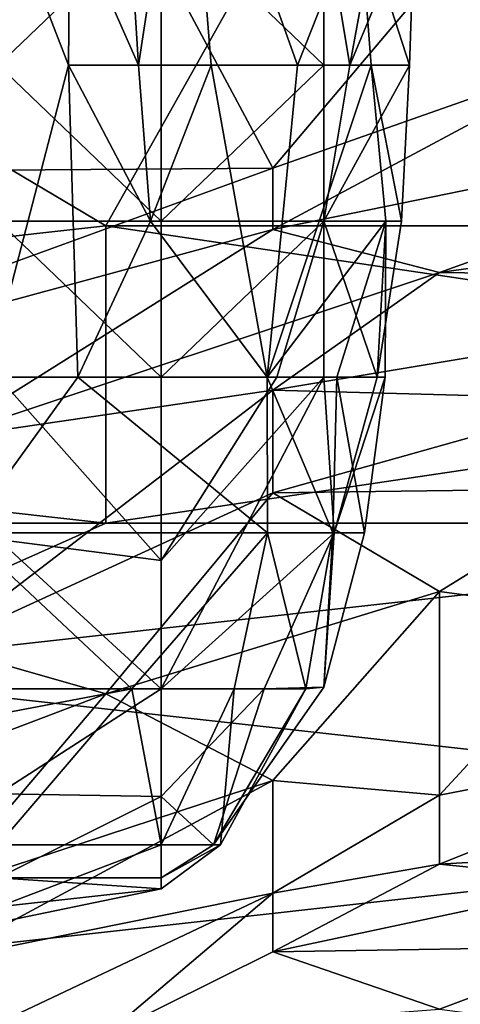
# Model space of a CAD drawing. Extents: x -1.05 to 1.05, y -0.36 to 0.36.
# Tile 70 of 226: x -0.7746 to -0.7594, y 0.2081 to 0.2421. Entities that reach past the tile are written whole.
import ezdxf

# ---------------------------------------------------------------- set-up
doc = ezdxf.new("R2010")
doc.units = 0

msp = doc.modelspace()

# ---------------------------------------------------------------- linework, layer by layer
for points in [[(-0.772887, 0.245867, 0.192571), (-0.771528, 0.256636, 0.196306), (-0.77052, 0.240483, 0.196306)], [(-0.768867, 0.251251, 0.200041), (-0.77052, 0.240483, 0.196306), (-0.771528, 0.256636, 0.196306)], [(-0.775355, 0.240483, 0.216993), (-0.769735, 0.245867, 0.217798), (-0.775355, 0.251251, 0.217013)], [(-0.768009, 0.240483, 0.200041), (-0.77052, 0.240483, 0.196306), (-0.768867, 0.251251, 0.200041)], [(-0.768867, 0.251251, 0.200041), (-0.762905, 0.245867, 0.207512), (-0.765025, 0.240483, 0.203776)], [(-0.768009, 0.240483, 0.200041), (-0.768867, 0.251251, 0.200041), (-0.765025, 0.240483, 0.203776)], [(-0.765884, 0.236927, 0.726049), (-0.771643, 0.247709, 0.750623), (-0.783162, 0.2368, 0.740793)], [(-0.783162, 0.2368, 0.740793), (-0.771643, 0.247709, 0.750623), (-0.783162, 0.242822, 0.750623)], [(-0.760125, 0.243736, 0.735878), (-0.771643, 0.247709, 0.750623), (-0.765884, 0.236927, 0.726049)], [(-0.748606, 0.247171, 0.735878), (-0.760125, 0.243736, 0.735878), (-0.754365, 0.240978, 0.726049)], [(-0.775732, 0.229715, 0.188835), (-0.775012, 0.245867, 0.188835), (-0.77293, 0.240483, 0.192571)], [(-0.769735, 0.235099, 0.217249), (-0.769735, 0.245867, 0.217798), (-0.775355, 0.240483, 0.216993)], [(-0.775012, 0.245867, 0.188835), (-0.772887, 0.245867, 0.192571), (-0.77293, 0.240483, 0.192571)], [(-0.77293, 0.240483, 0.192571), (-0.772887, 0.245867, 0.192571), (-0.77052, 0.240483, 0.196306)], [(-0.764116, 0.240483, 0.21564), (-0.764116, 0.245867, 0.216349), (-0.769735, 0.245867, 0.217798)], [(-0.769735, 0.235099, 0.217249), (-0.764116, 0.240483, 0.21564), (-0.769735, 0.245867, 0.217798)], [(-0.762492, 0.240483, 0.207512), (-0.765025, 0.240483, 0.203776), (-0.762905, 0.245867, 0.207512)], [(-0.764116, 0.240483, 0.21564), (-0.763227, 0.240483, 0.214982), (-0.764116, 0.245867, 0.216349)], [(-0.763227, 0.240483, 0.214982), (-0.762233, 0.245867, 0.214982), (-0.764116, 0.245867, 0.216349)], [(-0.76098, 0.245867, 0.211247), (-0.762233, 0.245867, 0.214982), (-0.763227, 0.240483, 0.214982)], [(-0.761161, 0.240483, 0.211247), (-0.76098, 0.245867, 0.211247), (-0.763227, 0.240483, 0.214982)], [(-0.762905, 0.245867, 0.207512), (-0.76098, 0.245867, 0.211247), (-0.761161, 0.240483, 0.211247)], [(-0.762492, 0.240483, 0.207512), (-0.762905, 0.245867, 0.207512), (-0.761161, 0.240483, 0.211247)], [(-0.771643, 0.234938, 0.268386), (-0.817717, 0.229805, 0.266102), (-0.788921, 0.245204, 0.271893)], [(-0.788921, 0.245204, 0.271893), (-0.765884, 0.245204, 0.271933), (-0.771643, 0.234938, 0.268386)], [(-0.771643, 0.234938, 0.268386), (-0.765884, 0.245204, 0.271933), (-0.737088, 0.234938, 0.26857)], [(-0.737088, 0.234938, 0.26857), (-0.765884, 0.245204, 0.271933), (-0.71981, 0.245204, 0.271911)], [(-0.754365, 0.240978, 0.726049), (-0.760125, 0.243736, 0.735878), (-0.765884, 0.236927, 0.726049)], [(-0.765884, 0.234805, 0.721134), (-0.742847, 0.239516, 0.711304), (-0.754365, 0.240978, 0.726049)], [(-0.765884, 0.234805, 0.721134), (-0.754365, 0.240978, 0.726049), (-0.765884, 0.236927, 0.726049)], [(-0.772612, 0.229715, 0.192571), (-0.775732, 0.229715, 0.188835), (-0.77293, 0.240483, 0.192571)], [(-0.775355, 0.235099, 0.216742), (-0.769735, 0.235099, 0.217249), (-0.775355, 0.240483, 0.216993)], [(-0.772612, 0.229715, 0.192571), (-0.77293, 0.240483, 0.192571), (-0.770102, 0.235099, 0.196306)], [(-0.77293, 0.240483, 0.192571), (-0.77052, 0.240483, 0.196306), (-0.770102, 0.235099, 0.196306)], [(-0.770102, 0.235099, 0.196306), (-0.77052, 0.240483, 0.196306), (-0.768009, 0.240483, 0.200041)], [(-0.770102, 0.235099, 0.196306), (-0.768009, 0.240483, 0.200041), (-0.766075, 0.229715, 0.200041)], [(-0.764116, 0.235099, 0.215011), (-0.764116, 0.240483, 0.21564), (-0.769735, 0.235099, 0.217249)], [(-0.768009, 0.240483, 0.200041), (-0.765025, 0.240483, 0.203776), (-0.766075, 0.229715, 0.200041)], [(-0.761984, 0.235099, 0.207512), (-0.766075, 0.229715, 0.200041), (-0.762492, 0.240483, 0.207512)], [(-0.766075, 0.229715, 0.200041), (-0.765025, 0.240483, 0.203776), (-0.762492, 0.240483, 0.207512)], [(-0.761161, 0.240483, 0.211247), (-0.763227, 0.240483, 0.214982), (-0.764116, 0.235099, 0.215011)], [(-0.761436, 0.235099, 0.211247), (-0.761161, 0.240483, 0.211247), (-0.764116, 0.235099, 0.215011)], [(-0.764116, 0.235099, 0.215011), (-0.763227, 0.240483, 0.214982), (-0.764116, 0.240483, 0.21564)], [(-0.762492, 0.240483, 0.207512), (-0.761161, 0.240483, 0.211247), (-0.761436, 0.235099, 0.211247)], [(-0.761984, 0.235099, 0.207512), (-0.762492, 0.240483, 0.207512), (-0.761436, 0.235099, 0.211247)], [(-0.760125, 0.233329, 0.711304), (-0.742847, 0.239516, 0.711304), (-0.765884, 0.234805, 0.721134)], [(-0.760125, 0.233329, 0.711304), (-0.737088, 0.236524, 0.696559), (-0.742847, 0.239516, 0.711304)], [(-0.765884, 0.236927, 0.726049), (-0.783162, 0.2368, 0.740793), (-0.788921, 0.228549, 0.730963)], [(-0.765884, 0.234805, 0.721134), (-0.765884, 0.236927, 0.726049), (-0.788921, 0.228549, 0.730963)], [(-0.742847, 0.233092, 0.691644), (-0.737088, 0.236524, 0.696559), (-0.760125, 0.233329, 0.711304)], [(-0.817717, 0.229805, 0.266102), (-0.771643, 0.234938, 0.268386), (-0.771643, 0.224672, 0.265708)], [(-0.769735, 0.229715, 0.216554), (-0.769735, 0.235099, 0.217249), (-0.775355, 0.235099, 0.216742)], [(-0.775355, 0.229715, 0.21615), (-0.769735, 0.229715, 0.216554), (-0.775355, 0.235099, 0.216742)], [(-0.766075, 0.229715, 0.200041), (-0.772612, 0.229715, 0.192571), (-0.770102, 0.235099, 0.196306)], [(-0.737088, 0.229805, 0.26715), (-0.771643, 0.234938, 0.268386), (-0.737088, 0.234938, 0.26857)], [(-0.771643, 0.224672, 0.265708), (-0.771643, 0.234938, 0.268386), (-0.737088, 0.229805, 0.26715)], [(-0.769735, 0.229715, 0.216554), (-0.764116, 0.235099, 0.215011), (-0.769735, 0.235099, 0.217249)], [(-0.765739, 0.229715, 0.214982), (-0.764116, 0.235099, 0.215011), (-0.769735, 0.229715, 0.216554)], [(-0.766075, 0.229715, 0.200041), (-0.761984, 0.235099, 0.207512), (-0.763677, 0.229715, 0.203776)], [(-0.764116, 0.229715, 0.213753), (-0.764116, 0.235099, 0.215011), (-0.765739, 0.229715, 0.214982)], [(-0.764116, 0.235099, 0.215011), (-0.762283, 0.229715, 0.211247), (-0.761436, 0.235099, 0.211247)], [(-0.764116, 0.235099, 0.215011), (-0.764116, 0.229715, 0.213753), (-0.762283, 0.229715, 0.211247)], [(-0.763677, 0.229715, 0.203776), (-0.761984, 0.235099, 0.207512), (-0.762, 0.229715, 0.207512)], [(-0.761984, 0.235099, 0.207512), (-0.761436, 0.235099, 0.211247), (-0.762283, 0.229715, 0.211247)], [(-0.762, 0.229715, 0.207512), (-0.761984, 0.235099, 0.207512), (-0.762283, 0.229715, 0.211247)], [(-0.765884, 0.234805, 0.721134), (-0.788921, 0.228549, 0.730963), (-0.777402, 0.22757, 0.716219)], [(-0.760125, 0.233329, 0.711304), (-0.765884, 0.234805, 0.721134), (-0.777402, 0.22757, 0.716219)], [(-0.765884, 0.229257, 0.706389), (-0.760125, 0.233329, 0.711304), (-0.777402, 0.22757, 0.716219)], [(-0.765884, 0.229257, 0.706389), (-0.742847, 0.233092, 0.691644), (-0.760125, 0.233329, 0.711304)], [(-0.754365, 0.228949, 0.691644), (-0.742847, 0.233092, 0.691644), (-0.765884, 0.229257, 0.706389)], [(-0.817717, 0.224672, 0.264868), (-0.817717, 0.229805, 0.266102), (-0.771643, 0.224672, 0.265708)], [(-0.772612, 0.229715, 0.192571), (-0.766066, 0.224331, 0.200041), (-0.776499, 0.224331, 0.188835)], [(-0.776499, 0.224331, 0.188835), (-0.775732, 0.229715, 0.188835), (-0.772612, 0.229715, 0.192571)], [(-0.769735, 0.223383, 0.214982), (-0.769735, 0.229715, 0.216554), (-0.775355, 0.229715, 0.21615)], [(-0.775355, 0.224107, 0.214982), (-0.769735, 0.223383, 0.214982), (-0.775355, 0.229715, 0.21615)], [(-0.766075, 0.229715, 0.200041), (-0.766066, 0.224331, 0.200041), (-0.772612, 0.229715, 0.192571)], [(-0.737088, 0.224672, 0.26595), (-0.771643, 0.224672, 0.265708), (-0.737088, 0.229805, 0.26715)], [(-0.769735, 0.218947, 0.213395), (-0.763763, 0.224331, 0.211247), (-0.764116, 0.229715, 0.213753)], [(-0.769735, 0.218947, 0.213395), (-0.764116, 0.229715, 0.213753), (-0.769735, 0.223383, 0.214982)], [(-0.769735, 0.223383, 0.214982), (-0.765739, 0.229715, 0.214982), (-0.769735, 0.229715, 0.216554)], [(-0.765739, 0.229715, 0.214982), (-0.769735, 0.223383, 0.214982), (-0.764116, 0.229715, 0.213753)], [(-0.766075, 0.229715, 0.200041), (-0.763808, 0.224331, 0.203776), (-0.766066, 0.224331, 0.200041)], [(-0.763808, 0.224331, 0.203776), (-0.766075, 0.229715, 0.200041), (-0.763677, 0.229715, 0.203776)], [(-0.763763, 0.224331, 0.211247), (-0.762283, 0.229715, 0.211247), (-0.764116, 0.229715, 0.213753)], [(-0.763808, 0.224331, 0.203776), (-0.763677, 0.229715, 0.203776), (-0.762721, 0.224331, 0.207512)], [(-0.762, 0.229715, 0.207512), (-0.762283, 0.229715, 0.211247), (-0.763763, 0.224331, 0.211247)], [(-0.762721, 0.224331, 0.207512), (-0.762, 0.229715, 0.207512), (-0.763763, 0.224331, 0.211247)], [(-0.763677, 0.229715, 0.203776), (-0.762, 0.229715, 0.207512), (-0.762721, 0.224331, 0.207512)], [(-0.765884, 0.229257, 0.706389), (-0.777402, 0.220417, 0.696559), (-0.765884, 0.225721, 0.696559)], [(-0.765884, 0.229257, 0.706389), (-0.777402, 0.22757, 0.716219), (-0.777402, 0.220417, 0.696559)], [(-0.765884, 0.229257, 0.706389), (-0.765884, 0.225721, 0.696559), (-0.754365, 0.228949, 0.691644)], [(-0.765884, 0.225721, 0.696559), (-0.754365, 0.22587, 0.681815), (-0.754365, 0.228949, 0.691644)], [(-0.754365, 0.22587, 0.681815), (-0.765884, 0.225721, 0.696559), (-0.760125, 0.222311, 0.6769)], [(-0.754365, 0.221531, 0.66707), (-0.754365, 0.22587, 0.681815), (-0.760125, 0.222311, 0.6769)], [(-0.771643, 0.218778, 0.681815), (-0.765884, 0.225721, 0.696559), (-0.777402, 0.220417, 0.696559)], [(-0.760125, 0.222311, 0.6769), (-0.765884, 0.225721, 0.696559), (-0.771643, 0.218778, 0.681815)], [(-0.783162, 0.219539, 0.264622), (-0.817717, 0.224672, 0.264868), (-0.771643, 0.224672, 0.265708)], [(-0.783162, 0.219539, 0.264622), (-0.737088, 0.224672, 0.26595), (-0.737088, 0.214405, 0.264095)], [(-0.783162, 0.219539, 0.264622), (-0.771643, 0.224672, 0.265708), (-0.737088, 0.224672, 0.26595)], [(-0.770743, 0.218947, 0.196306), (-0.776499, 0.224331, 0.188835), (-0.766066, 0.224331, 0.200041)], [(-0.775355, 0.218076, 0.192571), (-0.776499, 0.224331, 0.188835), (-0.770743, 0.218947, 0.196306)], [(-0.769735, 0.218947, 0.213395), (-0.775355, 0.224107, 0.214982), (-0.775355, 0.218947, 0.213304)], [(-0.769735, 0.223383, 0.214982), (-0.775355, 0.224107, 0.214982), (-0.769735, 0.218947, 0.213395)], [(-0.770743, 0.218947, 0.196306), (-0.766066, 0.224331, 0.200041), (-0.76721, 0.218947, 0.200041)], [(-0.769735, 0.218947, 0.213395), (-0.766178, 0.218947, 0.211247), (-0.763763, 0.224331, 0.211247)], [(-0.764736, 0.218947, 0.203776), (-0.76721, 0.218947, 0.200041), (-0.766066, 0.224331, 0.200041)], [(-0.764116, 0.219006, 0.207512), (-0.763763, 0.224331, 0.211247), (-0.766178, 0.218947, 0.211247)], [(-0.764736, 0.218947, 0.203776), (-0.766066, 0.224331, 0.200041), (-0.763808, 0.224331, 0.203776)], [(-0.764116, 0.219006, 0.207512), (-0.764736, 0.218947, 0.203776), (-0.763808, 0.224331, 0.203776)], [(-0.763763, 0.224331, 0.211247), (-0.764116, 0.219006, 0.207512), (-0.762721, 0.224331, 0.207512)], [(-0.762721, 0.224331, 0.207512), (-0.764116, 0.219006, 0.207512), (-0.763808, 0.224331, 0.203776)], [(-0.760125, 0.222311, 0.6769), (-0.771643, 0.218778, 0.681815), (-0.765884, 0.215783, 0.662155)], [(-0.765884, 0.215783, 0.662155), (-0.760125, 0.215282, 0.652326), (-0.760125, 0.222311, 0.6769)], [(-0.754365, 0.221531, 0.66707), (-0.760125, 0.222311, 0.6769), (-0.760125, 0.215282, 0.652326)], [(-0.748606, 0.217524, 0.647411), (-0.754365, 0.221531, 0.66707), (-0.760125, 0.215282, 0.652326)], [(-0.771643, 0.218778, 0.681815), (-0.777402, 0.220417, 0.696559), (-0.783162, 0.214405, 0.686863)], [(-0.783162, 0.209272, 0.262939), (-0.783162, 0.219539, 0.264622), (-0.737088, 0.214405, 0.264095)], [(-0.766178, 0.218947, 0.211247), (-0.76793, 0.213563, 0.207512), (-0.764116, 0.219006, 0.207512)], [(-0.764736, 0.218947, 0.203776), (-0.764116, 0.219006, 0.207512), (-0.76793, 0.213563, 0.207512)], [(-0.777402, 0.211993, 0.66707), (-0.771643, 0.218778, 0.681815), (-0.783162, 0.214405, 0.686863)], [(-0.765884, 0.215783, 0.662155), (-0.771643, 0.218778, 0.681815), (-0.777402, 0.211993, 0.66707)], [(-0.775355, 0.218947, 0.213304), (-0.775355, 0.215323, 0.211247), (-0.769735, 0.218947, 0.213395)], [(-0.775355, 0.215323, 0.211247), (-0.769735, 0.21523, 0.211247), (-0.769735, 0.218947, 0.213395)], [(-0.769735, 0.213563, 0.200603), (-0.775355, 0.213563, 0.19626), (-0.770743, 0.218947, 0.196306)], [(-0.775355, 0.213563, 0.19626), (-0.775355, 0.218076, 0.192571), (-0.770743, 0.218947, 0.196306)], [(-0.769735, 0.213563, 0.200603), (-0.770743, 0.218947, 0.196306), (-0.76721, 0.218947, 0.200041)], [(-0.769735, 0.21523, 0.211247), (-0.766178, 0.218947, 0.211247), (-0.769735, 0.218947, 0.213395)], [(-0.769735, 0.21523, 0.211247), (-0.76793, 0.213563, 0.207512), (-0.766178, 0.218947, 0.211247)], [(-0.769735, 0.213563, 0.200603), (-0.76721, 0.218947, 0.200041), (-0.767686, 0.213563, 0.203776)], [(-0.767686, 0.213563, 0.203776), (-0.764736, 0.218947, 0.203776), (-0.76793, 0.213563, 0.207512)], [(-0.767686, 0.213563, 0.203776), (-0.76721, 0.218947, 0.200041), (-0.764736, 0.218947, 0.203776)], [(-0.760125, 0.212894, 0.642496), (-0.748606, 0.217524, 0.647411), (-0.760125, 0.215282, 0.652326)], [(-0.748606, 0.213571, 0.632666), (-0.748606, 0.217524, 0.647411), (-0.760125, 0.212894, 0.642496)], [(-0.765884, 0.215783, 0.662155), (-0.777402, 0.209565, 0.65724), (-0.765884, 0.211893, 0.647411)], [(-0.777402, 0.209565, 0.65724), (-0.765884, 0.215783, 0.662155), (-0.777402, 0.211993, 0.66707)], [(-0.765884, 0.211893, 0.647411), (-0.760125, 0.215282, 0.652326), (-0.765884, 0.215783, 0.662155)], [(-0.775355, 0.215323, 0.211247), (-0.775355, 0.212425, 0.207512), (-0.769735, 0.21523, 0.211247)], [(-0.775355, 0.212425, 0.207512), (-0.769735, 0.21242, 0.207512), (-0.769735, 0.21523, 0.211247)], [(-0.769735, 0.21242, 0.207512), (-0.76793, 0.213563, 0.207512), (-0.769735, 0.21523, 0.211247)], [(-0.765884, 0.211893, 0.647411), (-0.760125, 0.212894, 0.642496), (-0.760125, 0.215282, 0.652326)], [(-0.765884, 0.204139, 0.262362), (-0.783162, 0.209272, 0.262939), (-0.737088, 0.214405, 0.264095)], [(-0.765884, 0.204139, 0.262362), (-0.737088, 0.214405, 0.264095), (-0.708291, 0.204139, 0.26265)], [(-0.769735, 0.213563, 0.200603), (-0.769735, 0.212044, 0.203776), (-0.775355, 0.211417, 0.200041)], [(-0.769735, 0.213563, 0.200603), (-0.775355, 0.211417, 0.200041), (-0.775355, 0.213563, 0.19626)], [(-0.76793, 0.213563, 0.207512), (-0.769735, 0.21242, 0.207512), (-0.767686, 0.213563, 0.203776)], [(-0.769735, 0.21242, 0.207512), (-0.769735, 0.212044, 0.203776), (-0.767686, 0.213563, 0.203776)], [(-0.769735, 0.212044, 0.203776), (-0.769735, 0.213563, 0.200603), (-0.767686, 0.213563, 0.203776)], [(-0.748606, 0.213571, 0.632666), (-0.760125, 0.212894, 0.642496), (-0.754365, 0.212317, 0.632666)], [(-0.765884, 0.209862, 0.637581), (-0.760125, 0.212894, 0.642496), (-0.765884, 0.211893, 0.647411)], [(-0.765884, 0.209862, 0.637581), (-0.754365, 0.212317, 0.632666), (-0.760125, 0.212894, 0.642496)], [(-0.775355, 0.212425, 0.207512), (-0.769735, 0.212044, 0.203776), (-0.769735, 0.21242, 0.207512)], [(-0.775355, 0.210881, 0.203776), (-0.769735, 0.212044, 0.203776), (-0.775355, 0.212425, 0.207512)], [(-0.765884, 0.209862, 0.637581), (-0.754365, 0.210052, 0.622836), (-0.754365, 0.212317, 0.632666)], [(-0.777402, 0.206439, 0.642496), (-0.765884, 0.211893, 0.647411), (-0.777402, 0.209565, 0.65724)], [(-0.765884, 0.211893, 0.647411), (-0.777402, 0.206439, 0.642496), (-0.771643, 0.206998, 0.632666)], [(-0.775355, 0.211417, 0.200041), (-0.769735, 0.212044, 0.203776), (-0.775355, 0.210881, 0.203776)], [(-0.771643, 0.206998, 0.632666), (-0.765884, 0.209862, 0.637581), (-0.765884, 0.211893, 0.647411)], [(-0.771643, 0.206998, 0.632666), (-0.760125, 0.207893, 0.617921), (-0.765884, 0.209862, 0.637581)], [(-0.765884, 0.209862, 0.637581), (-0.760125, 0.207893, 0.617921), (-0.754365, 0.210052, 0.622836)], [(-0.754365, 0.207136, 0.608092), (-0.754365, 0.210052, 0.622836), (-0.760125, 0.207893, 0.617921)], [(-0.811958, 0.204139, 0.261877), (-0.783162, 0.209272, 0.262939), (-0.765884, 0.204139, 0.262362)]]:
    msp.add_3dface(points)

doc.saveas('drawing.dxf')
